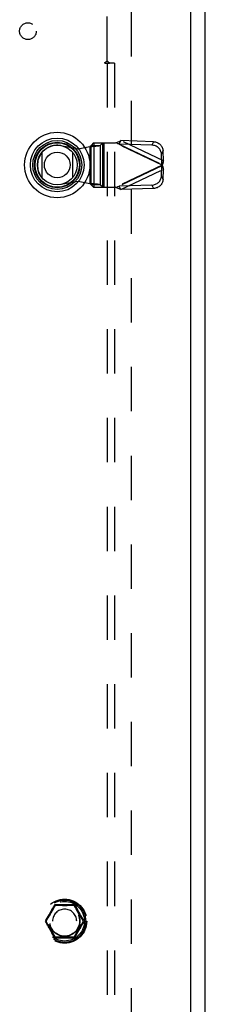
# Model space of a CAD drawing. Header units: inches. Extents: x 0 to 136, y 0 to 88.
# Tile 49 of 60: x 55.16 to 58.3, y 41.35 to 57.95. Entities that reach past the tile are written whole.
import ezdxf

# ---------------------------------------------------------------- set-up
doc = ezdxf.new("R2010")
doc.units = ezdxf.units.IN
doc.header["$LTSCALE"] = 7.48
doc.header["$MEASUREMENT"] = 0
doc.linetypes.add('HIDDEN', pattern=[0.2, 0.1, -0.1])
doc.layers.get('0').update_dxf_attribs({"linetype": 'CONTINUOUS'})
for name, color, linetype in [('DEFAULT_2', 8, 'HIDDEN'), ('DOOR_ASSEMBLY', 7, 'CONTINUOUS'), ('SUBPANEL', 7, 'CONTINUOUS')]:
    doc.layers.add(name, color=color, linetype=linetype)

msp = doc.modelspace()

# ---------------------------------------------------------------- linework, layer by layer
at = {"color": 3, "linetype": 'Continuous'}
msp.add_line((58.297, 24.822), (58.297, 63.826), dxfattribs=at)
at = {"layer": 'DEFAULT_2', "color": 8, "linetype": 'HIDDEN'}
for p, q in [((57.047, 59.572), (57.047, 25.922)), ((55.604, 42.752), (55.759, 43.019)), ((55.716, 42.957), (55.74, 42.998)), ((55.741, 42.972), (55.761, 43.009)), ((56.076, 43.024), (55.768, 43.024)), ((56.083, 43.009), (56.099, 42.98)), ((56.085, 43.019), (56.24, 42.752)), ((56.104, 42.998), (56.138, 42.939)), ((55.675, 42.856), (55.683, 42.87)), ((55.683, 42.87), (55.691, 42.884)), ((55.691, 42.884), (55.699, 42.897)), ((55.718, 42.931), (55.726, 42.945)), ((55.726, 42.945), (55.733, 42.959)), ((55.733, 42.959), (55.741, 42.972)), ((56.11, 42.96), (56.118, 42.946)), ((56.118, 42.946), (56.125, 42.933)), ((56.125, 42.933), (56.133, 42.919)), ((56.152, 42.885), (56.16, 42.871)), ((56.16, 42.871), (56.169, 42.856)), ((56.169, 42.856), (56.179, 42.839)), ((55.759, 42.474), (55.604, 42.742)), ((56.24, 42.742), (56.085, 42.474)), ((55.675, 42.638), (55.665, 42.654)), ((55.684, 42.623), (55.675, 42.638)), ((55.692, 42.609), (55.684, 42.623)), ((55.74, 42.496), (55.706, 42.554)), ((55.719, 42.561), (55.711, 42.575)), ((55.726, 42.547), (55.719, 42.561)), ((55.734, 42.534), (55.726, 42.547)), ((55.761, 42.485), (55.745, 42.514)), ((56.103, 42.521), (56.083, 42.485)), ((56.111, 42.535), (56.103, 42.521)), ((56.128, 42.537), (56.104, 42.496)), ((56.118, 42.549), (56.111, 42.535)), ((56.126, 42.563), (56.118, 42.549)), ((56.153, 42.61), (56.145, 42.596)), ((56.161, 42.623), (56.153, 42.61)), ((56.169, 42.638), (56.161, 42.623)), ((56.076, 42.469), (55.768, 42.469))]:
    msp.add_line(p, q, dxfattribs=at)
for points in [[(55.74, 42.998), (55.746, 43.009), (55.753, 43.02)], [(55.753, 43.02), (55.754, 43.022), (55.755, 43.024), (55.757, 43.025), (55.758, 43.027), (55.76, 43.028), (55.762, 43.029), (55.764, 43.029), (55.766, 43.03), (55.768, 43.03), (55.77, 43.03)], [(55.759, 43.019), (55.759, 43.019), (55.758, 43.019), (55.758, 43.019), (55.757, 43.019), (55.756, 43.019), (55.755, 43.02), (55.754, 43.02), (55.753, 43.02)], [(55.766, 43.018), (55.764, 43.018), (55.763, 43.019), (55.762, 43.019), (55.761, 43.02), (55.76, 43.02), (55.76, 43.02), (55.759, 43.02), (55.759, 43.019)], [(55.761, 43.009), (55.763, 43.014), (55.766, 43.018)], [(55.768, 43.024), (55.767, 43.024), (55.767, 43.024), (55.767, 43.023), (55.766, 43.023), (55.766, 43.022), (55.766, 43.021), (55.766, 43.019), (55.766, 43.018)], [(55.766, 43.018), (55.777, 43.018), (55.789, 43.017), (55.803, 43.017), (55.817, 43.017), (55.844, 43.016)], [(55.77, 43.03), (55.77, 43.029), (55.769, 43.028), (55.769, 43.027), (55.769, 43.026), (55.769, 43.025), (55.768, 43.025), (55.768, 43.024), (55.768, 43.024)], [(55.77, 43.03), (55.779, 43.03), (55.79, 43.03), (55.849, 43.03)], [(55.844, 43.016), (55.858, 43.016), (55.871, 43.016), (55.884, 43.015), (55.897, 43.015), (55.91, 43.015), (55.923, 43.015), (55.936, 43.015), (55.948, 43.015), (55.962, 43.015), (55.975, 43.016), (55.988, 43.016), (56.002, 43.016), (56.029, 43.017)], [(55.849, 43.03), (55.863, 43.03), (55.877, 43.03), (55.892, 43.03), (55.907, 43.03), (55.922, 43.03)], [(55.922, 43.03), (55.94, 43.03), (55.957, 43.03), (55.975, 43.03), (55.992, 43.03)], [(55.992, 43.03), (56.023, 43.03), (56.037, 43.03), (56.05, 43.03), (56.063, 43.03), (56.074, 43.03)], [(56.029, 43.017), (56.042, 43.017), (56.055, 43.017), (56.067, 43.018), (56.079, 43.018)], [(56.074, 43.03), (56.076, 43.03), (56.078, 43.03), (56.08, 43.029), (56.082, 43.029), (56.084, 43.028), (56.086, 43.027), (56.087, 43.025), (56.089, 43.024), (56.09, 43.022), (56.091, 43.02)], [(56.076, 43.024), (56.076, 43.024), (56.076, 43.025), (56.075, 43.025), (56.075, 43.026), (56.075, 43.027), (56.075, 43.028), (56.074, 43.029), (56.074, 43.03)], [(56.078, 43.018), (56.078, 43.019), (56.078, 43.021), (56.078, 43.022), (56.078, 43.023), (56.077, 43.023), (56.077, 43.024), (56.077, 43.024), (56.076, 43.024)], [(56.085, 43.019), (56.085, 43.02), (56.084, 43.02), (56.084, 43.02), (56.083, 43.02), (56.082, 43.019), (56.081, 43.019), (56.08, 43.018), (56.078, 43.018)], [(56.079, 43.018), (56.081, 43.014), (56.083, 43.009)], [(56.091, 43.02), (56.09, 43.02), (56.089, 43.02), (56.088, 43.019), (56.087, 43.019), (56.086, 43.019), (56.086, 43.019), (56.085, 43.019), (56.085, 43.019)], [(56.091, 43.02), (56.098, 43.009), (56.104, 42.998)], [(55.609, 42.747), (55.615, 42.756), (55.621, 42.766), (55.627, 42.777), (55.634, 42.788), (55.641, 42.799), (55.648, 42.81), (55.66, 42.83)], [(55.626, 42.801), (55.633, 42.814), (55.641, 42.827), (55.649, 42.841), (55.657, 42.854), (55.664, 42.867), (55.671, 42.879), (55.677, 42.89), (55.684, 42.901), (55.689, 42.911), (55.695, 42.92), (55.7, 42.929), (55.705, 42.939), (55.716, 42.957)], [(55.66, 42.83), (55.665, 42.839), (55.675, 42.856)], [(55.699, 42.897), (55.703, 42.904), (55.707, 42.911), (55.71, 42.918), (55.718, 42.931)], [(56.099, 42.98), (56.103, 42.974), (56.11, 42.96)], [(56.133, 42.919), (56.137, 42.912), (56.14, 42.906), (56.144, 42.899), (56.152, 42.885)], [(56.138, 42.939), (56.143, 42.93), (56.149, 42.921), (56.154, 42.912), (56.16, 42.902), (56.166, 42.892)], [(56.166, 42.892), (56.179, 42.869), (56.186, 42.856), (56.194, 42.843), (56.202, 42.829), (56.21, 42.815), (56.217, 42.802)], [(56.179, 42.839), (56.184, 42.83), (56.197, 42.81)], [(55.6, 42.757), (55.606, 42.767), (55.612, 42.777), (55.626, 42.801)], [(55.627, 42.692), (55.613, 42.716), (55.606, 42.727), (55.6, 42.737)], [(55.647, 42.684), (55.641, 42.695), (55.634, 42.706), (55.627, 42.717), (55.621, 42.728), (55.615, 42.738), (55.609, 42.747)], [(55.678, 42.602), (55.665, 42.625), (55.658, 42.638), (55.65, 42.651), (55.642, 42.665), (55.634, 42.678), (55.627, 42.692)], [(55.665, 42.654), (55.66, 42.664), (55.647, 42.684)], [(56.244, 42.737), (56.238, 42.727), (56.232, 42.716), (56.225, 42.705), (56.218, 42.693), (56.211, 42.68), (56.203, 42.667), (56.195, 42.653), (56.187, 42.64), (56.18, 42.627), (56.173, 42.615), (56.167, 42.604), (56.161, 42.593), (56.155, 42.583), (56.149, 42.574), (56.144, 42.564), (56.139, 42.555), (56.128, 42.537)], [(56.184, 42.664), (56.179, 42.654), (56.169, 42.638)], [(56.235, 42.747), (56.229, 42.738), (56.223, 42.728), (56.217, 42.717), (56.21, 42.706), (56.203, 42.695), (56.196, 42.684), (56.184, 42.664)], [(56.197, 42.81), (56.203, 42.799), (56.21, 42.787), (56.217, 42.776), (56.223, 42.766), (56.229, 42.756), (56.235, 42.747)], [(56.217, 42.802), (56.231, 42.778), (56.238, 42.767), (56.244, 42.757)], [(55.706, 42.554), (55.701, 42.563), (55.695, 42.573), (55.69, 42.582), (55.684, 42.592), (55.678, 42.602)], [(55.711, 42.575), (55.707, 42.581), (55.704, 42.588), (55.7, 42.595), (55.692, 42.609)], [(55.745, 42.514), (55.741, 42.52), (55.734, 42.534)], [(55.753, 42.473), (55.746, 42.485), (55.74, 42.496)], [(56.104, 42.496), (56.098, 42.485), (56.091, 42.473)], [(56.145, 42.596), (56.141, 42.59), (56.137, 42.583), (56.134, 42.576), (56.126, 42.563)], [(55.753, 42.473), (55.754, 42.474), (55.755, 42.474), (55.756, 42.474), (55.757, 42.475), (55.758, 42.475), (55.758, 42.475), (55.759, 42.475), (55.759, 42.474)], [(55.77, 42.463), (55.768, 42.464), (55.766, 42.464), (55.764, 42.464), (55.762, 42.465), (55.76, 42.466), (55.758, 42.467), (55.757, 42.468), (55.755, 42.47), (55.754, 42.472), (55.753, 42.473)], [(55.759, 42.474), (55.759, 42.474), (55.76, 42.474), (55.76, 42.474), (55.761, 42.474), (55.762, 42.474), (55.763, 42.475), (55.764, 42.475), (55.766, 42.476)], [(55.766, 42.476), (55.763, 42.48), (55.761, 42.485)], [(55.815, 42.477), (55.802, 42.477), (55.789, 42.476), (55.777, 42.476), (55.766, 42.476)], [(55.766, 42.476), (55.766, 42.474), (55.766, 42.473), (55.766, 42.472), (55.766, 42.471), (55.767, 42.47), (55.767, 42.47), (55.767, 42.469), (55.768, 42.469)], [(55.768, 42.469), (55.768, 42.469), (55.768, 42.469), (55.769, 42.468), (55.769, 42.468), (55.769, 42.467), (55.769, 42.466), (55.77, 42.465), (55.77, 42.463)], [(55.852, 42.463), (55.821, 42.463), (55.807, 42.463), (55.794, 42.463), (55.781, 42.464), (55.77, 42.463)], [(56, 42.478), (55.986, 42.478), (55.973, 42.478), (55.96, 42.478), (55.947, 42.478), (55.934, 42.478), (55.921, 42.478), (55.909, 42.478), (55.896, 42.478), (55.883, 42.478), (55.869, 42.478), (55.856, 42.478), (55.842, 42.478), (55.815, 42.477)], [(55.922, 42.463), (55.904, 42.463), (55.887, 42.463), (55.869, 42.463), (55.852, 42.463)], [(55.995, 42.463), (55.981, 42.463), (55.967, 42.463), (55.952, 42.463), (55.937, 42.463), (55.922, 42.463)], [(56.074, 42.463), (56.065, 42.463), (56.054, 42.463), (55.995, 42.463)], [(56.079, 42.476), (56.067, 42.476), (56.055, 42.476), (56.041, 42.477), (56.027, 42.477), (56, 42.478)], [(56.091, 42.473), (56.09, 42.472), (56.089, 42.47), (56.087, 42.468), (56.086, 42.467), (56.084, 42.466), (56.082, 42.465), (56.08, 42.464), (56.078, 42.464), (56.076, 42.464), (56.074, 42.463)], [(56.074, 42.463), (56.074, 42.465), (56.075, 42.466), (56.075, 42.467), (56.075, 42.468), (56.075, 42.468), (56.076, 42.469), (56.076, 42.469), (56.076, 42.469)], [(56.076, 42.469), (56.077, 42.469), (56.077, 42.47), (56.077, 42.47), (56.078, 42.471), (56.078, 42.472), (56.078, 42.473), (56.078, 42.474), (56.078, 42.476)], [(56.078, 42.476), (56.08, 42.475), (56.081, 42.475), (56.082, 42.474), (56.083, 42.474), (56.084, 42.474), (56.084, 42.474), (56.085, 42.474), (56.085, 42.474)], [(56.083, 42.485), (56.081, 42.48), (56.079, 42.476)], [(56.085, 42.474), (56.085, 42.475), (56.086, 42.475), (56.086, 42.475), (56.087, 42.475), (56.088, 42.474), (56.089, 42.474), (56.09, 42.474), (56.091, 42.473)]]:
    msp.add_lwpolyline(points, dxfattribs=at)
for radius in [0.372, 0.356, 0.334, 0.256]:
    msp.add_circle((55.922, 42.747), radius, dxfattribs=at)
for centre, radius, start, end in [((55.768, 43.014), 0.01, 90.0113, 149.988), ((56.076, 43.014), 0.01, 30.0108, 89.9876), ((55.922, 42.747), 0.204, 0, 180), ((55.768, 42.479), 0.01, 210.0108, 269.9876), ((56.076, 42.479), 0.01, 270.0113, 329.988)]:
    msp.add_arc(centre, radius, start, end, dxfattribs=at)
at = {"layer": 'DOOR_ASSEMBLY', "color": 3, "linetype": 'Continuous'}
msp.add_line((58.047, 60.422), (58.047, 25.072), dxfattribs=at)
at = {"layer": 'DOOR_ASSEMBLY', "color": 8, "linetype": 'HIDDEN'}
for p, q in [((55.859, 55.824), (56.153, 55.771)), ((56.153, 55.771), (56.35, 55.808)), ((56.35, 55.808), (56.385, 55.811)), ((56.35, 55.808), (56.35, 55.181)), ((56.409, 55.869), (56.37, 55.827)), ((56.37, 55.827), (56.524, 55.827)), ((56.37, 55.163), (56.37, 55.827)), ((56.409, 55.869), (56.783, 55.869)), ((56.412, 55.869), (56.412, 55.121)), ((56.524, 55.827), (56.564, 55.869)), ((56.524, 55.827), (56.524, 55.163)), ((56.567, 55.121), (56.567, 55.869)), ((56.586, 55.869), (56.586, 55.121)), ((57.571, 55.495), (56.783, 55.869)), ((56.841, 55.85), (56.868, 55.907)), ((57.396, 55.832), (56.841, 55.85)), ((56.841, 55.85), (57.562, 55.508)), ((57.423, 55.889), (56.868, 55.907)), ((57.589, 55.565), (56.868, 55.907)), ((57.423, 55.889), (57.396, 55.832)), ((57.556, 55.68), (57.583, 55.737)), ((57.562, 55.508), (57.556, 55.68)), ((57.589, 55.565), (57.583, 55.737)), ((57.571, 55.495), (56.783, 55.121)), ((57.562, 55.482), (56.841, 55.14)), ((57.556, 55.31), (57.562, 55.482)), ((57.589, 55.565), (57.562, 55.508)), ((57.562, 55.482), (57.589, 55.425)), ((57.577, 55.519), (57.571, 55.495)), ((56.868, 55.083), (57.589, 55.425)), ((57.583, 55.253), (57.556, 55.31)), ((57.583, 55.253), (57.589, 55.425)), ((56.153, 55.219), (55.859, 55.166)), ((56.35, 55.181), (56.153, 55.219)), ((56.524, 55.163), (56.37, 55.163)), ((56.37, 55.163), (56.409, 55.121)), ((56.409, 55.121), (56.783, 55.121)), ((56.564, 55.121), (56.524, 55.163)), ((57.396, 55.158), (56.841, 55.14)), ((56.868, 55.083), (56.841, 55.14)), ((57.396, 55.158), (57.423, 55.101)), ((57.423, 55.101), (56.868, 55.083))]:
    msp.add_line(p, q, dxfattribs=at)
at = {"layer": 'DOOR_ASSEMBLY', "color": 7, "linetype": 'Continuous'}
for p, q in [((55.541, 55.281), (55.541, 55.713)), ((56.053, 55.713), (56.053, 55.281))]:
    msp.add_line(p, q, dxfattribs=at)
at = {"layer": 'DOOR_ASSEMBLY', "color": 8, "linetype": 'HIDDEN'}
for points in [[(56.37, 55.827), (56.369, 55.825), (56.367, 55.822), (56.365, 55.82), (56.363, 55.818), (56.36, 55.815), (56.357, 55.813), (56.354, 55.811), (56.35, 55.808)], [(56.385, 55.811), (56.402, 55.812), (56.419, 55.814), (56.435, 55.815), (56.45, 55.816), (56.464, 55.818), (56.477, 55.819), (56.488, 55.82), (56.499, 55.822), (56.507, 55.823), (56.515, 55.824), (56.52, 55.826), (56.524, 55.827)], [(56.783, 55.869), (56.798, 55.876), (56.812, 55.882), (56.826, 55.889), (56.84, 55.895), (56.854, 55.901), (56.868, 55.907)], [(56.841, 55.85), (56.831, 55.853), (56.822, 55.856), (56.812, 55.86), (56.803, 55.863), (56.783, 55.869)], [(57.556, 55.68), (57.555, 55.695), (57.552, 55.709), (57.548, 55.723), (57.542, 55.737), (57.535, 55.75), (57.527, 55.763), (57.517, 55.774), (57.507, 55.785), (57.495, 55.795), (57.483, 55.804), (57.469, 55.812), (57.455, 55.819), (57.441, 55.824), (57.426, 55.828), (57.411, 55.831), (57.396, 55.832)], [(57.423, 55.889), (57.438, 55.888), (57.453, 55.885), (57.468, 55.881), (57.482, 55.876), (57.496, 55.869), (57.51, 55.861), (57.522, 55.852), (57.534, 55.842), (57.544, 55.831), (57.554, 55.819), (57.562, 55.807), (57.569, 55.794), (57.575, 55.78), (57.579, 55.766), (57.581, 55.751), (57.583, 55.737)], [(57.566, 55.501), (57.565, 55.504), (57.563, 55.506), (57.562, 55.508)], [(57.562, 55.482), (57.563, 55.484), (57.565, 55.486), (57.566, 55.488), (57.568, 55.491), (57.571, 55.495)], [(57.571, 55.495), (57.569, 55.497), (57.566, 55.501)], [(57.571, 55.495), (57.577, 55.471), (57.58, 55.459), (57.583, 55.448), (57.586, 55.436), (57.589, 55.425)], [(57.589, 55.565), (57.586, 55.553), (57.583, 55.542), (57.58, 55.53), (57.577, 55.519)], [(57.396, 55.158), (57.411, 55.159), (57.426, 55.162), (57.441, 55.166), (57.455, 55.171), (57.469, 55.178), (57.483, 55.185), (57.495, 55.194), (57.507, 55.204), (57.517, 55.215), (57.527, 55.227), (57.535, 55.24), (57.542, 55.253), (57.548, 55.267), (57.552, 55.281), (57.555, 55.295), (57.556, 55.31)], [(56.524, 55.163), (56.52, 55.164), (56.515, 55.165), (56.507, 55.167), (56.499, 55.168), (56.488, 55.169), (56.477, 55.171), (56.464, 55.172), (56.45, 55.173), (56.435, 55.175), (56.419, 55.176), (56.402, 55.177), (56.385, 55.179), (56.35, 55.181)], [(56.37, 55.163), (56.369, 55.165), (56.367, 55.167), (56.365, 55.17), (56.363, 55.172), (56.36, 55.174), (56.357, 55.177), (56.354, 55.179), (56.35, 55.181)], [(56.783, 55.121), (56.793, 55.124), (56.812, 55.13)], [(56.868, 55.083), (56.854, 55.089), (56.84, 55.095), (56.826, 55.101), (56.812, 55.108), (56.798, 55.114), (56.783, 55.121)], [(56.812, 55.13), (56.822, 55.133), (56.831, 55.136), (56.841, 55.14)], [(57.583, 55.253), (57.581, 55.238), (57.579, 55.224), (57.575, 55.21), (57.569, 55.196), (57.562, 55.183), (57.554, 55.17), (57.544, 55.159), (57.534, 55.148), (57.522, 55.138), (57.51, 55.129), (57.496, 55.121), (57.482, 55.114), (57.468, 55.109), (57.453, 55.105), (57.438, 55.102), (57.423, 55.101)]]:
    msp.add_lwpolyline(points, dxfattribs=at)
at = {"layer": 'DOOR_ASSEMBLY', "color": 7, "linetype": 'Continuous'}
for radius in [0.551, 0.453, 0.413, 0.384, 0.374, 0.335, 0.217]:
    msp.add_circle((55.797, 55.497), radius, dxfattribs=at)
at = {"layer": 'DOOR_ASSEMBLY', "color": 8, "linetype": 'HIDDEN'}
msp.add_arc((55.799, 55.495), 0.335, 79.673, 280.327, dxfattribs=at)
at = {"layer": 'SUBPANEL', "color": 8, "linetype": 'HIDDEN'}
for p, q in [((56.641, 57.251), (56.641, 58.841)), ((56.6, 57.216), (56.679, 57.216)), ((56.641, 57.216), (56.641, 28.278)), ((56.655, 57.237), (56.652, 57.24)), ((56.659, 57.233), (56.655, 57.237)), ((56.766, 57.216), (56.679, 57.216)), ((56.766, 57.216), (56.766, 28.278))]:
    msp.add_line(p, q, dxfattribs=at)
for points in [[(56.6, 57.216), (56.6, 57.217), (56.601, 57.219), (56.602, 57.22), (56.603, 57.221), (56.603, 57.223), (56.604, 57.224), (56.605, 57.225), (56.606, 57.227), (56.608, 57.228), (56.609, 57.229), (56.61, 57.23), (56.612, 57.232), (56.613, 57.233), (56.615, 57.234), (56.617, 57.235), (56.619, 57.236), (56.621, 57.237), (56.622, 57.239), (56.627, 57.241)], [(56.627, 57.241), (56.629, 57.242), (56.631, 57.244), (56.633, 57.245), (56.634, 57.246), (56.636, 57.247), (56.638, 57.249), (56.639, 57.25), (56.641, 57.251)], [(56.652, 57.24), (56.65, 57.242), (56.648, 57.244), (56.647, 57.246), (56.645, 57.247), (56.643, 57.249), (56.642, 57.25), (56.641, 57.251)], [(56.679, 57.216), (56.677, 57.217), (56.675, 57.218), (56.674, 57.22), (56.672, 57.221), (56.67, 57.223), (56.668, 57.224), (56.667, 57.226), (56.665, 57.227), (56.664, 57.228), (56.662, 57.23), (56.661, 57.231), (56.659, 57.233)]]:
    msp.add_lwpolyline(points, dxfattribs=at)
for centre, radius in [((55.303, 57.753), 0.141), ((55.922, 42.747), 0.25)]:
    msp.add_circle(centre, radius, dxfattribs=at)

doc.saveas('drawing.dxf')
